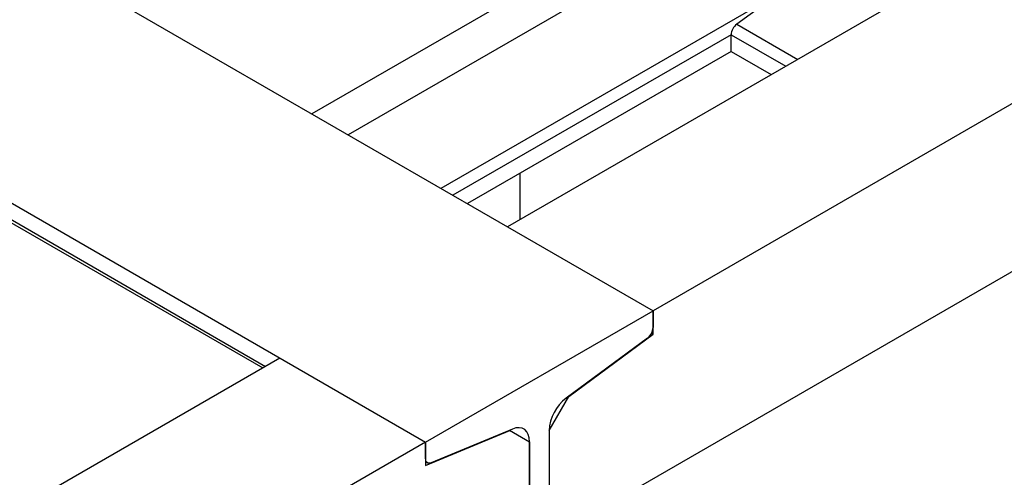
# Model space of a CAD drawing. Header units: millimetres. Extents: x 0 to 25230, y 0 to 17820.
# Tile 85 of 244: x 9446 to 9828, y 11688 to 11866. Entities that reach past the tile are written whole.
import ezdxf

# ---------------------------------------------------------------- set-up
doc = ezdxf.new("R2010")
doc.units = ezdxf.units.MM
doc.linetypes.add('SLD-Sólida', pattern=[0])
doc.layers.add('REFERÊNCIAS', color=9, linetype='SLD-Sólida')

msp = doc.modelspace()

# ---------------------------------------------------------------- linework, layer by layer
at = {"layer": 'REFERÊNCIAS', "linetype": 'SLD-Sólida', "lineweight": 25, "ltscale": 30}
for p, q in [((9949.93, 11966.66), (9635.26, 11785.01)), ((10006.49, 11934), (9691.83, 11752.35)), ((9722.17, 11922.98), (9559.21, 11828.91)), ((9407.5, 11916.49), (9691.83, 11752.35)), ((9729.24, 11910.74), (9573.35, 11820.75)), ((10046.87, 11891.99), (9651.46, 11663.72)), ((9755.97, 11887.14), (9724.33, 11863.76)), ((9739.8, 11875.19), (9609.42, 11799.93)), ((9319.12, 11865.47), (9603.44, 11701.33)), ((9724.33, 11863.76), (9748.01, 11850.1)), ((9722.17, 11859.63), (9614.08, 11797.24)), ((9722.17, 11853.18), (9722.17, 11859.63)), ((9722.17, 11859.63), (9743.35, 11847.4)), ((9319.12, 11859.01), (9541.29, 11730.76)), ((9319.85, 11857.38), (9540.24, 11730.15)), ((9722.17, 11853.18), (9619.67, 11794.01)), ((9722.17, 11853.18), (9737.76, 11844.18)), ((9640.18, 11787.85), (9640.18, 11805.85)), ((9635.26, 11785.01), (9691.83, 11752.35)), ((9603.44, 11701.33), (9691.83, 11752.35)), ((9691.83, 11743.28), (9691.83, 11752.35)), ((9691.83, 11752.35), (9691.83, 11745.9)), ((9689.66, 11741.77), (9658.03, 11718.39)), ((9659.09, 11719.08), (9691.83, 11743.28)), ((9691.22, 11743.64), (9691.83, 11743.28)), ((9546.87, 11733.98), (9239.28, 11556.41)), ((9546.87, 11733.98), (9603.44, 11701.33)), ((9651.46, 11705.85), (9659.09, 11719.08)), ((9659.02, 11719.12), (9659.09, 11719.08)), ((9637.24, 11706.39), (9605.61, 11693.25)), ((9603.44, 11692.26), (9636.18, 11705.86)), ((9636.09, 11705.91), (9636.18, 11705.86)), ((9636.09, 11705.91), (9643.82, 11701.45)), ((9636.18, 11705.86), (9643.82, 11701.45)), ((9651.46, 11705.86), (9651.46, 11546.3)), ((9651.46, 11705.85), (9651.46, 11663.72)), ((9603.44, 11701.33), (9295.85, 11523.76)), ((9603.44, 11701.33), (9603.44, 11692.26)), ((9603.44, 11694.87), (9603.44, 11701.33)), ((9643.82, 11701.45), (9643.82, 11659.31)), ((9643.82, 11541.89), (9643.82, 11701.45)), ((9603.44, 11693.67), (9604.18, 11693.24))]:
    msp.add_line(p, q, dxfattribs=at)
at = {"layer": 'REFERÊNCIAS', "linetype": 'SLD-Sólida', "lineweight": 25, "ltscale": 30, "flags": 128}
for points in [[(9643.82, 11701.45), (9643.7, 11702.95), (9643.34, 11704.26), (9642.75, 11705.34), (9641.95, 11706.15), (9640.96, 11706.68), (9639.82, 11706.89), (9638.57, 11706.8), (9637.24, 11706.39)], [(9605.61, 11693.25), (9605.17, 11693.11), (9604.76, 11693.08), (9604.39, 11693.15), (9604.06, 11693.32), (9603.8, 11693.59), (9603.6, 11693.95), (9603.48, 11694.38), (9603.44, 11694.87)]]:
    msp.add_lwpolyline(points, dxfattribs=at)
at = {"layer": 'REFERÊNCIAS', "linetype": 'SLD-Sólida', "lineweight": 25, "ltscale": 900}
for centre, radius, start, end in [((9727.72, 11859.35), 5.56, 127.4869, 177.1256), ((9686.28, 11746.18), 5.56, 307.4869, 357.1256), ((9668.29, 11705.01), 16.86, 127.4869, 177.1256)]:
    msp.add_arc(centre, radius, start, end, dxfattribs=at)

doc.saveas('drawing.dxf')
